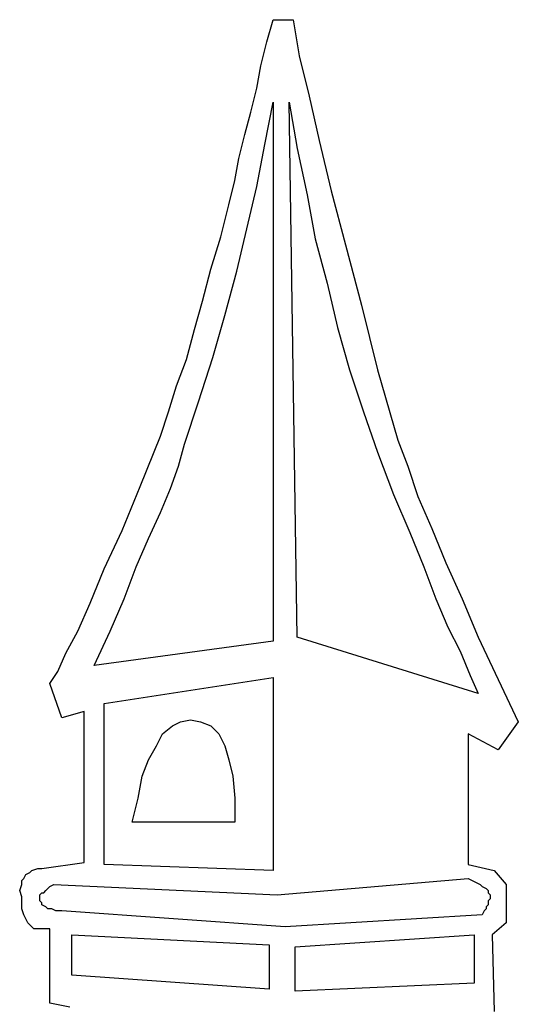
# Model space of a CAD drawing. Extents: x 0.1 to 26.3, y 0 to 2.6.
# Tile 18 of 28: x 16.652 to 17.137, y 1.616 to 2.572. Entities that reach past the tile are written whole.
import ezdxf

# ---------------------------------------------------------------- set-up
doc = ezdxf.new("R2010")
doc.units = 0

msp = doc.modelspace()

# ---------------------------------------------------------------- linework, layer by layer
at = {"color": 0}
for p, q in [((16.89258, 2.550781, 0.5), (16.89844, 2.572266, 0.5)), ((16.89844, 2.572266, 0.5), (16.91797, 2.572266, 0.5)), ((16.91797, 2.572266, 0.5), (16.92383, 2.537109, 0.5)), ((16.88672, 2.527344, 0.5), (16.89258, 2.550781, 0.5)), ((16.92383, 2.537109, 0.5), (16.93359, 2.498047, 0.5)), ((16.88281, 2.505859, 0.5), (16.88672, 2.527344, 0.5)), ((16.87695, 2.482422, 0.5), (16.88281, 2.505859, 0.5)), ((16.93359, 2.498047, 0.5), (16.94336, 2.455078, 0.5)), ((16.89063, 2.451172, 0.5), (16.89844, 2.492188, 0.5)), ((16.89844, 2.492188, 0.5), (16.89844, 1.96875, 0.5)), ((16.92188, 1.972656, 0.5), (16.91406, 2.492188, 0.5)), ((16.91406, 2.492188, 0.5), (16.92188, 2.447266, 0.5)), ((16.87109, 2.460938, 0.5), (16.87695, 2.482422, 0.5)), ((16.86523, 2.4375, 0.5), (16.87109, 2.460938, 0.5)), ((16.88281, 2.410156, 0.5), (16.89063, 2.451172, 0.5)), ((16.94336, 2.455078, 0.5), (16.95508, 2.40625, 0.5)), ((16.92188, 2.447266, 0.5), (16.93164, 2.402344, 0.5)), ((16.86133, 2.416016, 0.5), (16.86523, 2.4375, 0.5)), ((16.85547, 2.392578, 0.5), (16.86133, 2.416016, 0.5)), ((16.87305, 2.369141, 0.5), (16.88281, 2.410156, 0.5)), ((16.93164, 2.402344, 0.5), (16.93945, 2.359375, 0.5)), ((16.95508, 2.40625, 0.5), (16.96875, 2.353516, 0.5)), ((16.84766, 2.361328, 0.5), (16.85547, 2.392578, 0.5)), ((16.86328, 2.328125, 0.5), (16.87305, 2.369141, 0.5)), ((16.83789, 2.330078, 0.5), (16.84766, 2.361328, 0.5)), ((16.93945, 2.359375, 0.5), (16.95117, 2.316406, 0.5)), ((16.96875, 2.353516, 0.5), (16.98438, 2.294922, 0.5)), ((16.83008, 2.298828, 0.5), (16.83789, 2.330078, 0.5)), ((16.85156, 2.285156, 0.5), (16.86328, 2.328125, 0.5)), ((16.95117, 2.316406, 0.5), (16.96094, 2.273438, 0.5)), ((16.82227, 2.271484, 0.5), (16.83008, 2.298828, 0.5)), ((16.98438, 2.294922, 0.5), (17, 2.232422, 0.5)), ((16.83984, 2.244141, 0.5), (16.85156, 2.285156, 0.5)), ((16.81445, 2.242188, 0.5), (16.82227, 2.271484, 0.5)), ((16.96094, 2.273438, 0.5), (16.97266, 2.232422, 0.5)), ((16.80469, 2.216797, 0.5), (16.81445, 2.242188, 0.5)), ((16.82617, 2.201172, 0.5), (16.83984, 2.244141, 0.5)), ((16.97266, 2.232422, 0.5), (16.98633, 2.191406, 0.5)), ((17, 2.232422, 0.5), (17.01953, 2.164063, 0.5)), ((16.79688, 2.191406, 0.5), (16.80469, 2.216797, 0.5)), ((16.8125, 2.160156, 0.5), (16.82617, 2.201172, 0.5)), ((16.78906, 2.167969, 0.5), (16.79688, 2.191406, 0.5)), ((16.98633, 2.191406, 0.5), (17, 2.152344, 0.5)), ((16.76953, 2.119141, 0.5), (16.78906, 2.167969, 0.5)), ((17.01953, 2.164063, 0.5), (17.0293, 2.138672, 0.5)), ((16.80664, 2.138672, 0.5), (16.8125, 2.160156, 0.5)), ((17, 2.152344, 0.5), (17.01563, 2.111328, 0.5)), ((16.79883, 2.117188, 0.5), (16.80664, 2.138672, 0.5)), ((17.0293, 2.138672, 0.5), (17.03906, 2.109375, 0.5)), ((16.75195, 2.076172, 0.5), (16.76953, 2.119141, 0.5)), ((16.78906, 2.09375, 0.5), (16.79883, 2.117188, 0.5)), ((17.01563, 2.111328, 0.5), (17.03125, 2.074219, 0.5)), ((17.03906, 2.109375, 0.5), (17.05273, 2.078125, 0.5)), ((16.77734, 2.068359, 0.5), (16.78906, 2.09375, 0.5)), ((16.73438, 2.039063, 0.5), (16.75195, 2.076172, 0.5)), ((17.05273, 2.078125, 0.5), (17.06641, 2.044922, 0.5)), ((16.76563, 2.041016, 0.5), (16.77734, 2.068359, 0.5)), ((17.03125, 2.074219, 0.5), (17.04492, 2.041016, 0.5)), ((16.7207, 2.005859, 0.5), (16.73438, 2.039063, 0.5)), ((16.75391, 2.009766, 0.5), (16.76563, 2.041016, 0.5)), ((17.04492, 2.041016, 0.5), (17.05664, 2.009766, 0.5)), ((17.06641, 2.044922, 0.5), (17.08203, 2.009766, 0.5)), ((16.74023, 1.978516, 0.5), (16.75391, 2.009766, 0.5)), ((17.05664, 2.009766, 0.5), (17.06836, 1.982422, 0.5)), ((17.08203, 2.009766, 0.5), (17.09766, 1.972656, 0.5)), ((16.70898, 1.978516, 0.5), (16.7207, 2.005859, 0.5)), ((17.06836, 1.982422, 0.5), (17.08008, 1.958984, 0.5)), ((16.69727, 1.957031, 0.5), (16.70898, 1.978516, 0.5)), ((16.72461, 1.945313, 0.5), (16.74023, 1.978516, 0.5)), ((17.09766, 1.917969, 0.5), (16.92188, 1.972656, 0.5)), ((17.09766, 1.972656, 0.5), (17.11719, 1.931641, 0.5)), ((16.89844, 1.96875, 0.5), (16.72461, 1.945313, 0.5)), ((16.68945, 1.939453, 0.5), (16.69727, 1.957031, 0.5)), ((17.08008, 1.958984, 0.5), (17.08984, 1.935547, 0.5)), ((16.68164, 1.927734, 0.5), (16.68945, 1.939453, 0.5)), ((16.73438, 1.908203, 0.5), (16.89844, 1.933594, 0.5)), ((16.89844, 1.933594, 0.5), (16.89844, 1.746094, 0.5)), ((17.08984, 1.935547, 0.5), (17.09766, 1.917969, 0.5)), ((17.11719, 1.931641, 0.5), (17.13672, 1.890625, 0.5)), ((16.69336, 1.894531, 0.5), (16.68164, 1.927734, 0.5)), ((16.73438, 1.751953, 0.5), (16.73438, 1.908203, 0.5)), ((16.71484, 1.900391, 0.5), (16.69336, 1.894531, 0.5)), ((16.71484, 1.753906, 0.5), (16.71484, 1.900391, 0.5)), ((16.79102, 1.878906, 0.5), (16.80078, 1.886719, 0.5)), ((16.80078, 1.886719, 0.5), (16.80859, 1.890625, 0.5)), ((16.80859, 1.890625, 0.5), (16.81836, 1.892578, 0.5)), ((16.81836, 1.892578, 0.5), (16.82813, 1.890625, 0.5)), ((16.82813, 1.890625, 0.5), (16.83789, 1.886719, 0.5)), ((16.83789, 1.886719, 0.5), (16.8457, 1.878906, 0.5)), ((17.13672, 1.890625, 0.5), (17.11719, 1.863281, 0.5)), ((16.78516, 1.867188, 0.5), (16.79102, 1.878906, 0.5)), ((16.8457, 1.878906, 0.5), (16.85156, 1.867188, 0.5)), ((17.11719, 1.863281, 0.5), (17.08789, 1.878906, 0.5)), ((17.08789, 1.878906, 0.5), (17.08789, 1.751953, 0.5)), ((16.77734, 1.853516, 0.5), (16.78516, 1.867188, 0.5)), ((16.85156, 1.867188, 0.5), (16.85547, 1.853516, 0.5)), ((16.77148, 1.837891, 0.5), (16.77734, 1.853516, 0.5)), ((16.85547, 1.853516, 0.5), (16.85938, 1.837891, 0.5)), ((16.76758, 1.816406, 0.5), (16.77148, 1.837891, 0.5)), ((16.85938, 1.837891, 0.5), (16.86133, 1.816406, 0.5)), ((16.76172, 1.792969, 0.5), (16.76758, 1.816406, 0.5)), ((16.86133, 1.816406, 0.5), (16.86133, 1.792969, 0.5)), ((16.86133, 1.792969, 0.5), (16.76172, 1.792969, 0.5)), ((16.67383, 1.748047, 0.5), (16.71484, 1.753906, 0.5)), ((16.89844, 1.746094, 0.5), (16.73438, 1.751953, 0.5)), ((17.08789, 1.751953, 0.5), (17.11328, 1.746094, 0.5)), ((16.65625, 1.738281, 0.5), (16.6582, 1.742188, 0.5)), ((16.6582, 1.742188, 0.5), (16.66211, 1.744141, 0.5)), ((16.66211, 1.744141, 0.5), (16.66406, 1.746094, 0.5)), ((16.66406, 1.746094, 0.5), (16.66992, 1.748047, 0.5)), ((16.66992, 1.748047, 0.5), (16.67383, 1.748047, 0.5)), ((17.11328, 1.746094, 0.5), (17.125, 1.732422, 0.5)), ((16.65234, 1.726563, 0.5), (16.6543, 1.732422, 0.5)), ((16.6543, 1.736328, 0.5), (16.65625, 1.738281, 0.5)), ((16.6543, 1.732422, 0.5), (16.6543, 1.736328, 0.5)), ((16.67969, 1.728516, 0.5), (16.68164, 1.730469, 0.5)), ((16.68164, 1.730469, 0.5), (16.68555, 1.732422, 0.5)), ((16.68555, 1.732422, 0.5), (16.90234, 1.722656, 0.5)), ((16.90234, 1.722656, 0.5), (17.08789, 1.738281, 0.5)), ((17.08789, 1.738281, 0.5), (17.0918, 1.736328, 0.5)), ((17.0918, 1.736328, 0.5), (17.0957, 1.734375, 0.5)), ((17.0957, 1.734375, 0.5), (17.09961, 1.732422, 0.5)), ((17.09961, 1.732422, 0.5), (17.10156, 1.730469, 0.5)), ((17.10156, 1.730469, 0.5), (17.10547, 1.728516, 0.5)), ((17.125, 1.732422, 0.5), (17.125, 1.695313, 0.5)), ((16.6543, 1.720703, 0.5), (16.65234, 1.726563, 0.5)), ((16.67188, 1.722656, 0.5), (16.67383, 1.724609, 0.5)), ((16.67188, 1.720703, 0.5), (16.67188, 1.722656, 0.5)), ((16.67383, 1.724609, 0.5), (16.67578, 1.724609, 0.5)), ((16.67578, 1.724609, 0.5), (16.67773, 1.726563, 0.5)), ((16.67773, 1.726563, 0.5), (16.67969, 1.728516, 0.5)), ((17.10547, 1.728516, 0.5), (17.10742, 1.726563, 0.5)), ((17.10742, 1.726563, 0.5), (17.10742, 1.724609, 0.5)), ((17.10742, 1.724609, 0.5), (17.10938, 1.722656, 0.5)), ((17.10938, 1.722656, 0.5), (17.10938, 1.720703, 0.5)), ((16.6543, 1.712891, 0.5), (16.6543, 1.720703, 0.5)), ((16.6543, 1.708984, 0.5), (16.6543, 1.712891, 0.5)), ((16.67188, 1.71875, 0.5), (16.67188, 1.720703, 0.5)), ((16.67188, 1.716797, 0.5), (16.67188, 1.71875, 0.5)), ((16.67383, 1.714844, 0.5), (16.67188, 1.716797, 0.5)), ((16.67383, 1.712891, 0.5), (16.67383, 1.714844, 0.5)), ((16.67773, 1.710938, 0.5), (16.67383, 1.712891, 0.5)), ((17.10742, 1.712891, 0.5), (17.10547, 1.710938, 0.5)), ((17.10938, 1.71875, 0.5), (17.10742, 1.716797, 0.5)), ((17.10742, 1.716797, 0.5), (17.10742, 1.712891, 0.5)), ((17.10938, 1.720703, 0.5), (17.10938, 1.71875, 0.5)), ((16.65625, 1.703125, 0.5), (16.6543, 1.708984, 0.5)), ((16.6582, 1.699219, 0.5), (16.65625, 1.703125, 0.5)), ((16.67969, 1.708984, 0.5), (16.67773, 1.710938, 0.5)), ((16.68359, 1.708984, 0.5), (16.67969, 1.708984, 0.5)), ((16.6875, 1.707031, 0.5), (16.68359, 1.708984, 0.5)), ((16.69336, 1.707031, 0.5), (16.6875, 1.707031, 0.5)), ((16.91016, 1.691406, 0.5), (16.69336, 1.707031, 0.5)), ((17.10156, 1.703125, 0.5), (16.91016, 1.691406, 0.5)), ((17.10352, 1.707031, 0.5), (17.10156, 1.703125, 0.5)), ((17.10547, 1.708984, 0.5), (17.10352, 1.707031, 0.5)), ((17.10547, 1.710938, 0.5), (17.10547, 1.708984, 0.5)), ((16.66016, 1.695313, 0.5), (16.6582, 1.699219, 0.5)), ((16.66406, 1.691406, 0.5), (16.66016, 1.695313, 0.5)), ((17.125, 1.695313, 0.5), (17.11133, 1.683594, 0.5)), ((16.66602, 1.689453, 0.5), (16.66406, 1.691406, 0.5)), ((16.68164, 1.689453, 0.5), (16.66602, 1.689453, 0.5)), ((16.68164, 1.617188, 0.5), (16.68164, 1.689453, 0.5)), ((16.70313, 1.644531, 0.5), (16.70313, 1.683594, 0.5)), ((16.70313, 1.683594, 0.5), (16.89453, 1.673828, 0.5)), ((16.91992, 1.671875, 0.5), (17.09375, 1.683594, 0.5)), ((17.09375, 1.683594, 0.5), (17.09375, 1.636719, 0.5)), ((17.11133, 1.683594, 0.5), (17.11328, 1.609375, 0.5)), ((16.89453, 1.673828, 0.5), (16.89453, 1.630859, 0.5)), ((16.91992, 1.628906, 0.5), (16.91992, 1.671875, 0.5)), ((16.89453, 1.630859, 0.5), (16.70313, 1.644531, 0.5)), ((17.09375, 1.636719, 0.5), (16.91992, 1.628906, 0.5)), ((16.70117, 1.613281, 0.5), (16.68164, 1.617188, 0.5))]:
    msp.add_line(p, q, dxfattribs=at)

doc.saveas('drawing.dxf')
